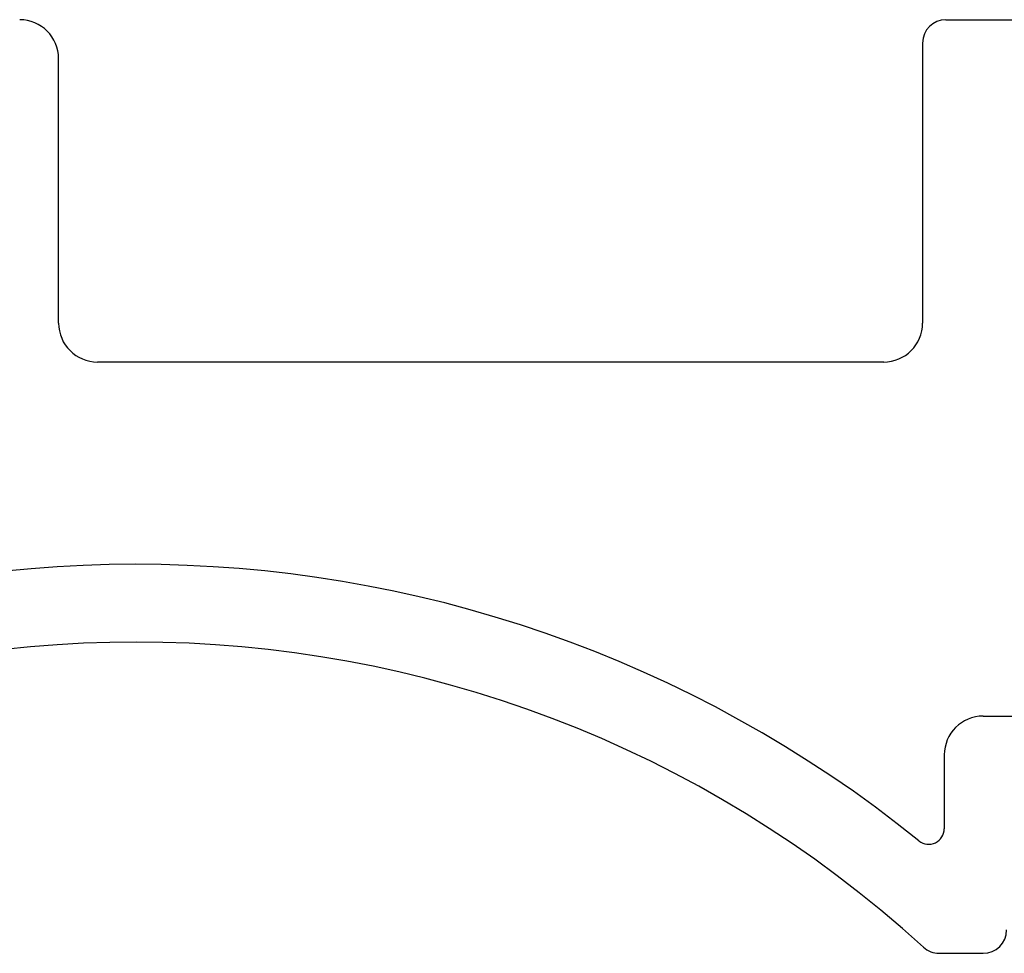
# Model space of a CAD drawing. Header units: inches. Extents: x 2053 to 2350, y -5132 to -4922.
# Tile 9 of 25: x 2285 to 2310, y -5033 to -5009. Entities that reach past the tile are written whole.
import ezdxf

# ---------------------------------------------------------------- set-up
doc = ezdxf.new("R2010")
doc.units = ezdxf.units.IN
doc.header["$MEASUREMENT"] = 0

msp = doc.modelspace()

# ---------------------------------------------------------------- linework, layer by layer
for p, q in [((2308.9, -5008.564), (2328.3, -5008.564)), ((2308.3, -5009.164), (2308.3, -5016.364)), ((2286.1, -5016.364), (2286.1, -5009.564)), ((2307.3, -5017.364), (2287.1, -5017.364)), ((2309.857, -5026.464), (2315.761, -5026.464)), ((2308.857, -5027.464), (2308.857, -5029.36)), ((2308.726, -5032.564), (2309.857, -5032.564))]:
    msp.add_line(p, q)
for centre, radius, start, end in [((2285.1, -5009.564), 1, 0, 90), ((2308.9, -5009.164), 0.6, 90, 180), ((2287.1, -5016.364), 1, 180, 270), ((2307.3, -5016.364), 1, 270, 0), ((2288.096, -5054.564), 32, 51.0666, 129.0496), ((2288.096, -5054.564), 30, 47.6091, 132.3909), ((2309.857, -5027.464), 1, 90, 180), ((2308.457, -5029.36), 0.4, 231.0666, 0), ((2309.857, -5031.964), 0.6, 270, 0), ((2308.726, -5031.964), 0.6, 227.6091, 270)]:
    msp.add_arc(centre, radius, start, end)

doc.saveas('drawing.dxf')
